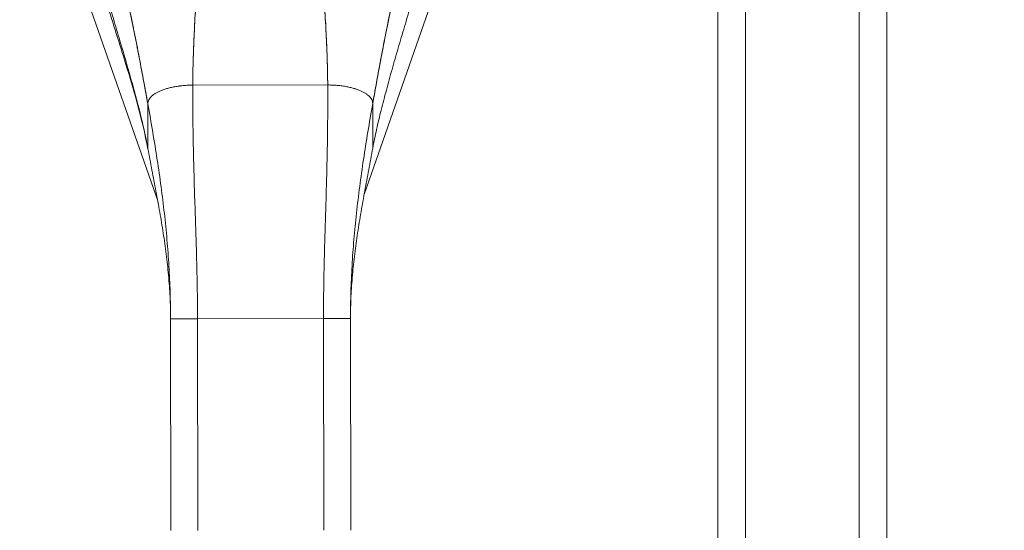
# Model space of a CAD drawing. Header units: inches. Extents: x 8 to 265, y 5 to 155.
# Tile 61 of 152: x 73.54 to 77.85, y 92.01 to 94.24. Entities that reach past the tile are written whole.
import ezdxf

# ---------------------------------------------------------------- set-up
doc = ezdxf.new("R2010")
doc.units = ezdxf.units.IN
doc.header["$LTSCALE"] = 16
doc.header["$MEASUREMENT"] = 0
for name, color, linetype, lineweight in [('Dimension (ANSI)', 7, 'Continuous', 5), ('Visible (ANSI)', 7, 'Continuous', 5), ('Visible Narrow (ANSI)', 7, 'Continuous', 5)]:
    doc.layers.add(name, color=color, linetype=linetype, lineweight=lineweight)
doc.styles.add('TAHOMA', font='tahoma.ttf')
doc.dimstyles.new('Default (ANSI)', dxfattribs={"dimscale": 16, "dimtxt": 0.07, "dimasz": 0.098425, "dimexe": 0.125, "dimexo": 0.0625, "dimgap": 0.031496, "dimtad": 0, "dimtih": 1, "dimtoh": 1, "dimrnd": 1e-08, "dimzin": 0, "dimdsep": 46, "dimtxsty": 'TAHOMA', "dimcen": 0.09, "dimdle": 0.393701, "dimclrd": 256, "dimclre": 256, "dimclrt": 256, "dimadec": 0, "dimazin": 0, "dimtfac": 1, "dimtofl": 0, "dimtmove": 0, "dimatfit": 3, "dimfxl": 1, "dimtolj": 1, "dimtzin": 0, "dimlwd": -1, "dimlwe": -1, "dimarcsym": 0})

# ---------------------------------------------------------------- blocks, each defined once
blk = doc.blocks.new('*D18')
at = {"layer": 'Defpoints', "color": 0, "transparency": 16777216}
for p in [(79.3393, 93.975), (79.3393, 84.3769), (77.2143, 80.5631)]:
    blk.add_point(p, dxfattribs=at)
at = {"layer": 'Dimension (ANSI)', "transparency": 16777216}
for p, q in [((79.3393, 92.975), (79.3393, 82.3769)), ((75.6395, 84.3769), (73.8007, 84.3769)), ((80.9141, 84.3769), (82.4889, 84.3769))]:
    blk.add_line(p, q, dxfattribs=at)
for points in [[(75.6395, 84.6394), (75.6395, 84.1145), (77.2143, 84.3769)], [(80.9141, 84.6394), (80.9141, 84.1145), (79.3393, 84.3769)]]:
    blk.add_solid(points, dxfattribs=at)
at = {"layer": 'Dimension (ANSI)', "transparency": 16777216, "insert": (71.8868, 84.3769), "char_height": 1.12, "attachment_point": 5, "style": 'TAHOMA'}
blk.add_mtext('\\A1;2.13', dxfattribs=at)

msp = doc.modelspace()

# ---------------------------------------------------------------- linework, layer by layer
at = {"layer": 'Visible (ANSI)'}
for p, q in [((76.7163, 110.143), (76.7163, 80.5631)), ((77.2143, 80.5631), (77.2143, 110.143)), ((74.1446, 93.4473), (73.6541, 94.8487)), ((75.5285, 94.8487), (75.0477, 93.475)), ((74.2978, 93.9534), (74.8883, 93.9542)), ((74.8883, 93.9542), (74.2978, 93.9534)), ((74.1013, 93.6768), (74.101, 93.8719)), ((74.101, 93.8719), (74.1013, 93.6768)), ((75.0855, 93.678), (75.0853, 93.8731)), ((75.0853, 93.8731), (75.0855, 93.678)), ((74.3188, 92.9323), (74.2007, 92.9321)), ((74.3188, 92.9323), (74.2007, 92.9321)), ((74.2018, 92.006), (74.2007, 92.9321)), ((74.3188, 92.9323), (74.8699, 92.933)), ((74.8699, 92.933), (74.3188, 92.9323)), ((74.3188, 92.9323), (74.3199, 92.0062)), ((74.9881, 92.9331), (74.8699, 92.933)), ((74.9881, 92.9331), (74.8699, 92.933)), ((74.8711, 92.0069), (74.8699, 92.933)), ((74.9881, 92.9331), (74.9892, 92.0071))]:
    msp.add_line(p, q, dxfattribs=at)
for points, knots in [([(73.9625, 94.547), (73.9626, 94.5463), (73.9628, 94.5457), (73.963, 94.545), (73.9723, 94.5053), (73.9812, 94.4662), (73.9899, 94.4276), (73.9986, 94.3889), (74.007, 94.3507), (74.0151, 94.3128), (74.0232, 94.2749), (74.031, 94.2373), (74.0386, 94.2), (74.0462, 94.1627), (74.0535, 94.1256), (74.0606, 94.0888), (74.0678, 94.052), (74.0747, 94.0155), (74.0814, 93.9793), (74.0881, 93.9431), (74.0947, 93.9073), (74.101, 93.8719)], [0, 0, 0, 0, 0.002892, 0.002892, 0.002892, 0.169077, 0.169077, 0.169077, 0.335261, 0.335261, 0.335261, 0.501446, 0.501446, 0.501446, 0.667631, 0.667631, 0.667631, 0.833815, 0.833815, 0.833815, 1, 1, 1, 1]), ([(74.101, 93.8719), (74.0962, 93.8985), (74.0913, 93.9254), (74.0864, 93.9525), (74.0814, 93.9795), (74.0763, 94.0068), (74.0711, 94.0343), (74.0659, 94.0618), (74.0605, 94.0894), (74.0551, 94.1172), (74.0497, 94.145), (74.0441, 94.1729), (74.0384, 94.201), (74.0327, 94.2291), (74.0268, 94.2573), (74.0208, 94.2857), (74.0148, 94.3141), (74.0087, 94.3427), (74.0024, 94.3714), (73.9961, 94.4002), (73.9896, 94.4292), (73.983, 94.4584), (73.9763, 94.4877), (73.9695, 94.5172), (73.9625, 94.547)], [0, 0, 0, 0, 0.125, 0.125, 0.125, 0.25, 0.25, 0.25, 0.375, 0.375, 0.375, 0.5, 0.5, 0.5, 0.625, 0.625, 0.625, 0.75, 0.75, 0.75, 0.875, 0.875, 0.875, 1, 1, 1, 1]), ([(75.0853, 93.8731), (75.0916, 93.9085), (75.098, 93.9444), (75.1046, 93.9806), (75.1113, 94.0168), (75.1181, 94.0534), (75.1251, 94.0902), (75.1322, 94.127), (75.1394, 94.1641), (75.1469, 94.2014), (75.1544, 94.2388), (75.1621, 94.2764), (75.1701, 94.3143), (75.1781, 94.3522), (75.1864, 94.3905), (75.195, 94.4291), (75.2036, 94.4678), (75.2124, 94.5069), (75.2216, 94.5466), (75.2218, 94.5473), (75.2219, 94.5479), (75.2221, 94.5486)], [0, 0, 0, 0, 0.166185, 0.166185, 0.166185, 0.332369, 0.332369, 0.332369, 0.498554, 0.498554, 0.498554, 0.664739, 0.664739, 0.664739, 0.830923, 0.830923, 0.830923, 0.997108, 0.997108, 0.997108, 1, 1, 1, 1]), ([(75.2221, 94.5486), (75.2152, 94.5188), (75.2084, 94.4893), (75.2019, 94.46), (75.1953, 94.4307), (75.1889, 94.4017), (75.1827, 94.3729), (75.1764, 94.3441), (75.1704, 94.3156), (75.1644, 94.2871), (75.1585, 94.2587), (75.1527, 94.2305), (75.1471, 94.2024), (75.1415, 94.1743), (75.136, 94.1464), (75.1306, 94.1186), (75.1252, 94.0908), (75.12, 94.0631), (75.1148, 94.0356), (75.1097, 94.0082), (75.1047, 93.9808), (75.0998, 93.9537), (75.0948, 93.9266), (75.09, 93.8998), (75.0853, 93.8731)], [0, 0, 0, 0, 0.125, 0.125, 0.125, 0.25, 0.25, 0.25, 0.375, 0.375, 0.375, 0.5, 0.5, 0.5, 0.625, 0.625, 0.625, 0.75, 0.75, 0.75, 0.875, 0.875, 0.875, 1, 1, 1, 1]), ([(74.2978, 93.9534), (74.2979, 93.9913), (74.2986, 94.0307), (74.2999, 94.0712), (74.3011, 94.1117), (74.3028, 94.1534), (74.3049, 94.1961), (74.307, 94.2387), (74.3096, 94.2822), (74.3124, 94.3264), (74.3152, 94.3705), (74.3183, 94.4153), (74.3217, 94.4604)], [0, 0, 0, 0, 0.250198, 0.250198, 0.250198, 0.500396, 0.500396, 0.500396, 0.750593, 0.750593, 0.750593, 1, 1, 1, 1]), ([(74.3217, 94.4604), (74.3194, 94.4296), (74.3172, 94.399), (74.3152, 94.3686), (74.3127, 94.3316), (74.3103, 94.295), (74.3083, 94.259), (74.3062, 94.223), (74.3044, 94.1875), (74.3029, 94.1527), (74.3014, 94.1179), (74.3001, 94.0838), (74.2993, 94.0505), (74.2984, 94.0173), (74.2979, 93.9848), (74.2978, 93.9534)], [0, 0, 0, 0, 0.170255, 0.170255, 0.170255, 0.377691, 0.377691, 0.377691, 0.585128, 0.585128, 0.585128, 0.792564, 0.792564, 0.792564, 1, 1, 1, 1]), ([(74.8883, 93.9542), (74.8881, 93.9856), (74.8875, 94.018), (74.8866, 94.0513), (74.8856, 94.0845), (74.8843, 94.1186), (74.8827, 94.1534), (74.8811, 94.1882), (74.8792, 94.2237), (74.877, 94.2597), (74.8749, 94.2957), (74.8725, 94.3323), (74.8699, 94.3693), (74.8678, 94.3997), (74.8655, 94.4303), (74.8631, 94.4611)], [0, 0, 0, 0, 0.207436, 0.207436, 0.207436, 0.414872, 0.414872, 0.414872, 0.622309, 0.622309, 0.622309, 0.829745, 0.829745, 0.829745, 1, 1, 1, 1]), ([(74.8631, 94.4611), (74.8666, 94.416), (74.8698, 94.3712), (74.8728, 94.3272), (74.8757, 94.2829), (74.8783, 94.2394), (74.8806, 94.1968), (74.8828, 94.1542), (74.8846, 94.1125), (74.8859, 94.0719), (74.8873, 94.0314), (74.8881, 93.9921), (74.8883, 93.9542)], [0, 0, 0, 0, 0.249407, 0.249407, 0.249407, 0.499604, 0.499604, 0.499604, 0.749802, 0.749802, 0.749802, 1, 1, 1, 1]), ([(75.2815, 94.4034), (75.272, 94.371), (75.2625, 94.3385), (75.2529, 94.3062), (75.2434, 94.2739), (75.2339, 94.2417), (75.2245, 94.2098), (75.2151, 94.1778), (75.2057, 94.1462), (75.1966, 94.1149), (75.1875, 94.0836), (75.1786, 94.0526), (75.1699, 94.0221), (75.1612, 93.9916), (75.1529, 93.9616), (75.1449, 93.932), (75.1369, 93.9024), (75.1293, 93.8733), (75.1221, 93.8446), (75.115, 93.8159), (75.1083, 93.7878), (75.1021, 93.76), (75.096, 93.7323), (75.0904, 93.705), (75.0855, 93.678)], [0, 0, 0, 0, 0.124999, 0.124999, 0.124999, 0.25, 0.25, 0.25, 0.375, 0.375, 0.375, 0.5, 0.5, 0.5, 0.625, 0.625, 0.625, 0.75, 0.75, 0.75, 0.875, 0.875, 0.875, 1, 1, 1, 1]), ([(74.1013, 93.6768), (74.0963, 93.7037), (74.0907, 93.731), (74.0845, 93.7587), (74.0783, 93.7865), (74.0715, 93.8146), (74.0643, 93.8433), (74.057, 93.8719), (74.0494, 93.901), (74.0413, 93.9306), (74.0332, 93.9601), (74.0248, 93.9902), (74.016, 94.0207), (74.0073, 94.0512), (73.9983, 94.0821), (73.9891, 94.1133), (73.9799, 94.1446), (73.9705, 94.1763), (73.961, 94.2082), (73.9515, 94.2401), (73.9419, 94.2722), (73.9323, 94.3045), (73.9227, 94.3368), (73.913, 94.3692), (73.9035, 94.4016)], [0, 0, 0, 0, 0.125, 0.125, 0.125, 0.25, 0.25, 0.25, 0.375, 0.375, 0.375, 0.5, 0.5, 0.5, 0.625, 0.625, 0.625, 0.75, 0.75, 0.75, 0.875001, 0.875001, 0.875001, 1, 1, 1, 1]), ([(73.9035, 94.4016), (73.913, 94.3692), (73.9226, 94.3368), (73.9323, 94.3045), (73.9419, 94.2722), (73.9515, 94.2401), (73.961, 94.2082), (73.9705, 94.1763), (73.9799, 94.1446), (73.9891, 94.1134), (73.9983, 94.0821), (74.0073, 94.0512), (74.016, 94.0207), (74.0248, 93.9902), (74.0332, 93.9602), (74.0413, 93.9306), (74.0493, 93.901), (74.057, 93.8719), (74.0643, 93.8433), (74.0715, 93.8146), (74.0783, 93.7865), (74.0845, 93.7587), (74.0907, 93.731), (74.0963, 93.7037), (74.1013, 93.6768)], [0, 0, 0, 0, 0.124961, 0.124961, 0.124961, 0.249967, 0.249967, 0.249967, 0.374972, 0.374972, 0.374972, 0.499978, 0.499978, 0.499978, 0.624983, 0.624983, 0.624983, 0.749989, 0.749989, 0.749989, 0.874994, 0.874994, 0.874994, 1, 1, 1, 1]), ([(74.1016, 93.673), (74.0765, 93.8082), (74.0358, 93.9451), (73.9669, 94.168), (73.939, 94.2559), (73.9123, 94.3433)], [0, 0, 0, 0, 1.122923, 1.122923, 1.857425, 1.857425, 1.857425, 1.857425]), ([(74.2978, 93.9534), (74.2892, 93.9534), (74.281, 93.9532), (74.273, 93.9528), (74.2651, 93.9523), (74.2574, 93.9517), (74.2501, 93.951), (74.2427, 93.9502), (74.2357, 93.9493), (74.2289, 93.9482), (74.2221, 93.9472), (74.2157, 93.946), (74.2095, 93.9447), (74.2033, 93.9434), (74.1974, 93.942), (74.1917, 93.9405), (74.1861, 93.939), (74.1807, 93.9374), (74.1756, 93.9357), (74.1705, 93.9341), (74.1657, 93.9323), (74.1611, 93.9304), (74.1565, 93.9286), (74.1521, 93.9267), (74.148, 93.9247), (74.1439, 93.9227), (74.1401, 93.9206), (74.1365, 93.9185), (74.1329, 93.9164), (74.1295, 93.9142), (74.1264, 93.9119), (74.1233, 93.9096), (74.1204, 93.9073), (74.1179, 93.9048), (74.1153, 93.9024), (74.1129, 93.8999), (74.1109, 93.8973), (74.1088, 93.8947), (74.1071, 93.8921), (74.1056, 93.8894), (74.1042, 93.8866), (74.103, 93.8838), (74.1022, 93.8809), (74.1014, 93.878), (74.101, 93.875), (74.101, 93.8719)], [0, 0, 0, 0, 0.066667, 0.066667, 0.066667, 0.133333, 0.133333, 0.133333, 0.2, 0.2, 0.2, 0.266667, 0.266667, 0.266667, 0.333333, 0.333333, 0.333333, 0.4, 0.4, 0.4, 0.466667, 0.466667, 0.466667, 0.533333, 0.533333, 0.533333, 0.6, 0.6, 0.6, 0.666667, 0.666667, 0.666667, 0.733333, 0.733333, 0.733333, 0.8, 0.8, 0.8, 0.866667, 0.866667, 0.866667, 0.933333, 0.933333, 0.933333, 1, 1, 1, 1]), ([(74.3188, 92.9323), (74.3187, 92.9734), (74.3183, 93.0141), (74.3177, 93.0547), (74.317, 93.0952), (74.3162, 93.1356), (74.3151, 93.1759), (74.3141, 93.2163), (74.3128, 93.2566), (74.3116, 93.2971), (74.3103, 93.3376), (74.3089, 93.3783), (74.3076, 93.4195), (74.3062, 93.4607), (74.3049, 93.5023), (74.3037, 93.5447), (74.3024, 93.587), (74.3013, 93.6301), (74.3004, 93.6742), (74.2995, 93.7183), (74.2987, 93.7634), (74.2982, 93.8098), (74.2978, 93.8562), (74.2976, 93.904), (74.2978, 93.9534)], [0, 0, 0, 0, 0.125, 0.125, 0.125, 0.25, 0.25, 0.25, 0.375, 0.375, 0.375, 0.5, 0.5, 0.5, 0.625, 0.625, 0.625, 0.75, 0.75, 0.75, 0.875, 0.875, 0.875, 1, 1, 1, 1]), ([(74.2978, 93.9534), (74.2976, 93.904), (74.2978, 93.8562), (74.2982, 93.8098), (74.2987, 93.7634), (74.2995, 93.7183), (74.3004, 93.6742), (74.3013, 93.6301), (74.3024, 93.587), (74.3037, 93.5447), (74.3049, 93.5023), (74.3062, 93.4607), (74.3076, 93.4195), (74.3089, 93.3783), (74.3103, 93.3376), (74.3116, 93.2971), (74.3128, 93.2566), (74.3141, 93.2163), (74.3151, 93.1759), (74.3162, 93.1356), (74.317, 93.0952), (74.3177, 93.0547), (74.3183, 93.0141), (74.3187, 92.9734), (74.3188, 92.9323)], [0, 0, 0, 0, 0.125, 0.125, 0.125, 0.25, 0.25, 0.25, 0.375, 0.375, 0.375, 0.5, 0.5, 0.5, 0.625, 0.625, 0.625, 0.75, 0.75, 0.75, 0.875, 0.875, 0.875, 1, 1, 1, 1]), ([(74.8699, 92.933), (74.8699, 92.9741), (74.8702, 93.0148), (74.8707, 93.0554), (74.8712, 93.096), (74.872, 93.1363), (74.873, 93.1766), (74.8739, 93.217), (74.875, 93.2573), (74.8762, 93.2978), (74.8774, 93.3383), (74.8787, 93.3791), (74.8799, 93.4202), (74.8811, 93.4614), (74.8824, 93.5031), (74.8835, 93.5454), (74.8846, 93.5878), (74.8856, 93.6308), (74.8864, 93.6749), (74.8872, 93.719), (74.8879, 93.7641), (74.8882, 93.8106), (74.8886, 93.857), (74.8886, 93.9048), (74.8883, 93.9542)], [0, 0, 0, 0, 0.125, 0.125, 0.125, 0.25, 0.25, 0.25, 0.375, 0.375, 0.375, 0.5, 0.5, 0.5, 0.625, 0.625, 0.625, 0.75, 0.75, 0.75, 0.875, 0.875, 0.875, 1, 1, 1, 1]), ([(74.8883, 93.9542), (74.8886, 93.9048), (74.8886, 93.857), (74.8882, 93.8106), (74.8879, 93.7641), (74.8872, 93.719), (74.8864, 93.6749), (74.8856, 93.6308), (74.8846, 93.5878), (74.8835, 93.5454), (74.8824, 93.5031), (74.8811, 93.4614), (74.8799, 93.4202), (74.8787, 93.3791), (74.8774, 93.3383), (74.8762, 93.2978), (74.875, 93.2573), (74.8739, 93.217), (74.873, 93.1766), (74.872, 93.1363), (74.8712, 93.096), (74.8707, 93.0554), (74.8702, 93.0148), (74.8699, 92.9741), (74.8699, 92.933)], [0, 0, 0, 0, 0.125, 0.125, 0.125, 0.25, 0.25, 0.25, 0.375, 0.375, 0.375, 0.5, 0.5, 0.5, 0.625, 0.625, 0.625, 0.75, 0.75, 0.75, 0.875, 0.875, 0.875, 1, 1, 1, 1]), ([(75.0853, 93.8731), (75.0853, 93.8762), (75.0849, 93.8792), (75.0841, 93.8821), (75.0833, 93.8851), (75.0821, 93.8879), (75.0807, 93.8906), (75.0792, 93.8933), (75.0774, 93.896), (75.0754, 93.8986), (75.0733, 93.9011), (75.071, 93.9036), (75.0684, 93.906), (75.0658, 93.9085), (75.0629, 93.9108), (75.0598, 93.9131), (75.0567, 93.9153), (75.0533, 93.9175), (75.0497, 93.9197), (75.0461, 93.9218), (75.0422, 93.9239), (75.0381, 93.9258), (75.034, 93.9278), (75.0297, 93.9297), (75.0251, 93.9315), (75.0205, 93.9334), (75.0156, 93.9351), (75.0105, 93.9368), (75.0054, 93.9385), (75, 93.94), (74.9944, 93.9415), (74.9888, 93.943), (74.9828, 93.9444), (74.9767, 93.9457), (74.9705, 93.9469), (74.964, 93.9481), (74.9572, 93.9491), (74.9504, 93.9502), (74.9434, 93.9511), (74.936, 93.9518), (74.9287, 93.9526), (74.921, 93.9532), (74.9131, 93.9536), (74.9052, 93.954), (74.8969, 93.9542), (74.8883, 93.9542)], [0, 0, 0, 0, 0.066667, 0.066667, 0.066667, 0.133333, 0.133333, 0.133333, 0.2, 0.2, 0.2, 0.266667, 0.266667, 0.266667, 0.333333, 0.333333, 0.333333, 0.4, 0.4, 0.4, 0.466667, 0.466667, 0.466667, 0.533333, 0.533333, 0.533333, 0.6, 0.6, 0.6, 0.666667, 0.666667, 0.666667, 0.733333, 0.733333, 0.733333, 0.8, 0.8, 0.8, 0.866667, 0.866667, 0.866667, 0.933333, 0.933333, 0.933333, 1, 1, 1, 1]), ([(74.2007, 92.9321), (74.2006, 92.9708), (74.2, 93.0093), (74.1987, 93.0478), (74.1975, 93.0862), (74.1957, 93.1245), (74.1934, 93.1627), (74.1911, 93.201), (74.1882, 93.2392), (74.1849, 93.2776), (74.1815, 93.3159), (74.1777, 93.3543), (74.1734, 93.3929), (74.169, 93.4314), (74.1642, 93.4702), (74.159, 93.5093), (74.1538, 93.5483), (74.1481, 93.5877), (74.142, 93.6274), (74.136, 93.6672), (74.1295, 93.7074), (74.1226, 93.7481), (74.1158, 93.7888), (74.1086, 93.83), (74.101, 93.8719)], [0, 0, 0, 0, 0.125, 0.125, 0.125, 0.25, 0.25, 0.25, 0.375, 0.375, 0.375, 0.5, 0.5, 0.5, 0.625, 0.625, 0.625, 0.75, 0.75, 0.75, 0.875, 0.875, 0.875, 1, 1, 1, 1]), ([(74.101, 93.8719), (74.1086, 93.83), (74.1158, 93.7888), (74.1226, 93.7481), (74.1295, 93.7074), (74.136, 93.6672), (74.142, 93.6274), (74.1481, 93.5877), (74.1538, 93.5483), (74.159, 93.5093), (74.1642, 93.4702), (74.169, 93.4314), (74.1734, 93.3929), (74.1777, 93.3543), (74.1815, 93.3159), (74.1849, 93.2776), (74.1882, 93.2392), (74.1911, 93.201), (74.1934, 93.1627), (74.1957, 93.1245), (74.1975, 93.0862), (74.1987, 93.0478), (74.2, 93.0093), (74.2006, 92.9708), (74.2007, 92.9321)], [0, 0, 0, 0, 0.125, 0.125, 0.125, 0.25, 0.25, 0.25, 0.375, 0.375, 0.375, 0.5, 0.5, 0.5, 0.625, 0.625, 0.625, 0.75, 0.75, 0.75, 0.875, 0.875, 0.875, 1, 1, 1, 1]), ([(75.0853, 93.8731), (75.0778, 93.8312), (75.0707, 93.79), (75.064, 93.7493), (75.0572, 93.7085), (75.0509, 93.6683), (75.0449, 93.6286), (75.0389, 93.5888), (75.0334, 93.5494), (75.0282, 93.5104), (75.0231, 93.4713), (75.0184, 93.4325), (75.0142, 93.3939), (75.01, 93.3553), (75.0062, 93.3169), (75.0029, 93.2786), (74.9997, 93.2403), (74.9969, 93.202), (74.9947, 93.1637), (74.9925, 93.1255), (74.9908, 93.0872), (74.9897, 93.0488), (74.9886, 93.0104), (74.988, 92.9718), (74.9881, 92.9331)], [0, 0, 0, 0, 0.125, 0.125, 0.125, 0.25, 0.25, 0.25, 0.375, 0.375, 0.375, 0.5, 0.5, 0.5, 0.625, 0.625, 0.625, 0.75, 0.75, 0.75, 0.875, 0.875, 0.875, 1, 1, 1, 1]), ([(74.9881, 92.9331), (74.988, 92.9718), (74.9886, 93.0104), (74.9897, 93.0488), (74.9908, 93.0872), (74.9925, 93.1255), (74.9947, 93.1637), (74.9969, 93.202), (74.9997, 93.2403), (75.0029, 93.2786), (75.0062, 93.3169), (75.01, 93.3553), (75.0142, 93.3939), (75.0184, 93.4325), (75.0231, 93.4713), (75.0282, 93.5104), (75.0334, 93.5494), (75.0389, 93.5888), (75.0449, 93.6286), (75.0509, 93.6683), (75.0572, 93.7085), (75.064, 93.7493), (75.0707, 93.79), (75.0778, 93.8312), (75.0853, 93.8731)], [0, 0, 0, 0, 0.125, 0.125, 0.125, 0.25, 0.25, 0.25, 0.375, 0.375, 0.375, 0.5, 0.5, 0.5, 0.625, 0.625, 0.625, 0.75, 0.75, 0.75, 0.875, 0.875, 0.875, 1, 1, 1, 1]), ([(74.2007, 92.9321), (74.2006, 92.9643), (74.1998, 92.9961), (74.1982, 93.0278), (74.1967, 93.0594), (74.1944, 93.0908), (74.1916, 93.122), (74.1888, 93.1531), (74.1854, 93.184), (74.1815, 93.2148), (74.1776, 93.2456), (74.1733, 93.2762), (74.1686, 93.3067), (74.1638, 93.3372), (74.1587, 93.3676), (74.1534, 93.3981), (74.148, 93.4286), (74.1424, 93.4591), (74.1367, 93.4897), (74.1309, 93.5204), (74.125, 93.5512), (74.1191, 93.5823), (74.1132, 93.6134), (74.1072, 93.6449), (74.1013, 93.6768)], [0, 0, 0, 0, 0.125, 0.125, 0.125, 0.25, 0.25, 0.25, 0.375, 0.375, 0.375, 0.5, 0.5, 0.5, 0.625, 0.625, 0.625, 0.75, 0.75, 0.75, 0.875, 0.875, 0.875, 1, 1, 1, 1]), ([(74.1013, 93.6768), (74.1013, 93.6746), (74.1016, 93.6726), (74.1022, 93.6708), (74.1023, 93.6703), (74.1025, 93.6698), (74.1027, 93.6693)], [0, 0, 0, 0, 0.0625, 0.0625, 0.0625, 0.07902478, 0.07902478, 0.07902478, 0.07902478]), ([(75.0855, 93.678), (75.0797, 93.6461), (75.0738, 93.6146), (75.068, 93.5835), (75.0621, 93.5524), (75.0563, 93.5216), (75.0506, 93.4909), (75.0449, 93.4602), (75.0394, 93.4297), (75.0341, 93.3992), (75.0289, 93.3688), (75.0238, 93.3383), (75.0192, 93.3078), (75.0146, 93.2772), (75.0103, 93.2466), (75.0065, 93.2159), (75.0027, 93.1851), (74.9993, 93.1541), (74.9966, 93.123), (74.9939, 93.0918), (74.9917, 93.0604), (74.9902, 93.0288), (74.9888, 92.9972), (74.988, 92.9653), (74.9881, 92.9331)], [0, 0, 0, 0, 0.125, 0.125, 0.125, 0.25, 0.25, 0.25, 0.375, 0.375, 0.375, 0.5, 0.5, 0.5, 0.625, 0.625, 0.625, 0.75, 0.75, 0.75, 0.875, 0.875, 0.875, 1, 1, 1, 1])]:
    msp.add_open_spline(points, degree=3, knots=knots, dxfattribs=at)
for points in [[(74.101, 93.8719), (74.101, 93.875), (74.1019, 93.881), (74.1053, 93.8894), (74.1106, 93.8974), (74.1176, 93.9049), (74.1262, 93.912), (74.1362, 93.9186), (74.1478, 93.9248), (74.1608, 93.9305), (74.1754, 93.9358), (74.1915, 93.9406), (74.2092, 93.9448), (74.2286, 93.9483), (74.2498, 93.9511), (74.2727, 93.953), (74.2892, 93.9534), (74.2978, 93.9534)], [(74.8883, 93.9542), (74.8969, 93.9542), (74.9134, 93.9538), (74.9363, 93.952), (74.9575, 93.9493), (74.9769, 93.9458), (74.9947, 93.9416), (75.0108, 93.9369), (75.0253, 93.9316), (75.0384, 93.9259), (75.05, 93.9197), (75.06, 93.9132), (75.0686, 93.9061), (75.0757, 93.8986), (75.081, 93.8907), (75.0844, 93.8822), (75.0853, 93.8762), (75.0853, 93.8731)]]:
    msp.add_open_spline(points, degree=3, dxfattribs=at)
at = {"layer": 'Visible Narrow (ANSI)'}
for p, q in [((76.5954, 80.5989), (76.5954, 110.1071)), ((77.3352, 110.1071), (77.3352, 80.5989))]:
    msp.add_line(p, q, dxfattribs=at)

# ---------------------------------------------------------------- dimensions: what is measured, and where the dimension line sits
at = {"layer": 'Dimension (ANSI)'}
dim = msp.add_linear_dim(base=(79.3392863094, 84.3769320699), p1=(77.2142863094, 80.5630513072), p2=(79.3392863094, 93.9749696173), angle=180, dimstyle='Default (ANSI)', override={"dimgap": 0.031496, "dimtih": 0, "dimtoh": 0, "dimdec": 2, "dimse1": 1, "dimtol": 0, "dimlim": 0, "dimtp": 0, "dimtm": 0, "dimtdec": 2, "dimatfit": 1}, dxfattribs=at)
dim.commit()
dim.dimension.update_dxf_attribs({"geometry": '*D18', "text_midpoint": (71.8867645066, 84.3769320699), "dimtype": 160})

doc.saveas('drawing.dxf')
